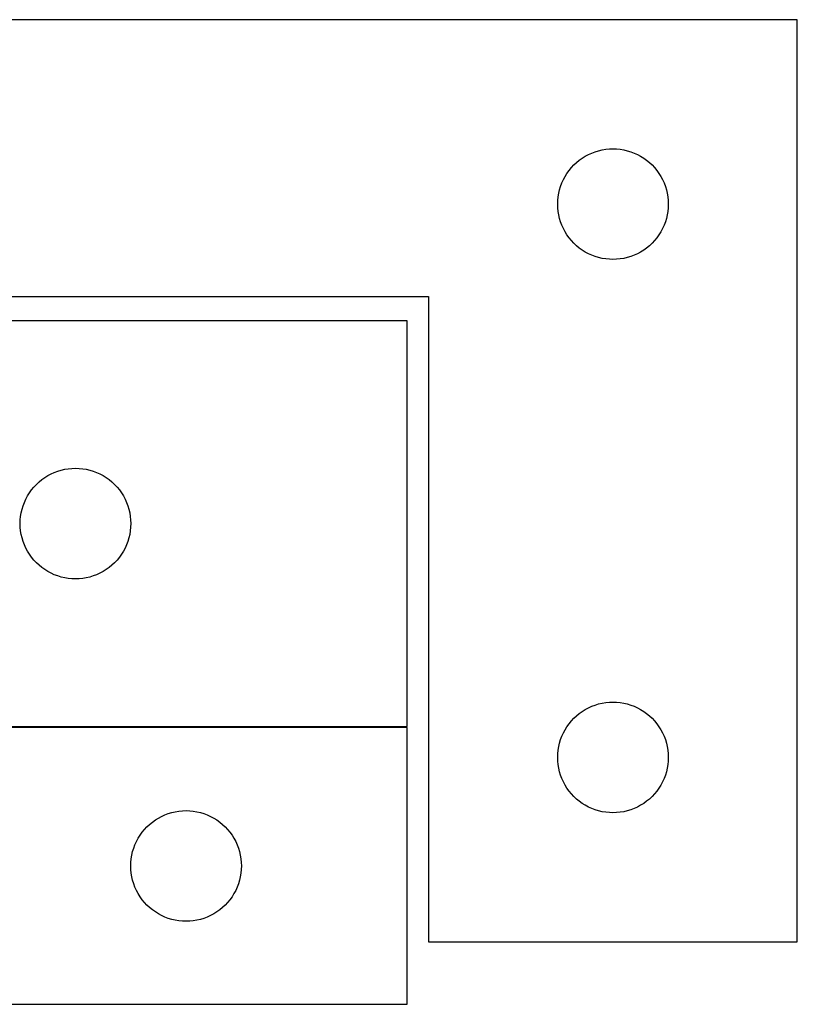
# Model space of a CAD drawing. Header units: millimetres. Extents: x 7 to 1243, y 7 to 2493.
# Tile 20 of 23: x 548 to 675, y 2333 to 2493. Entities that reach past the tile are written whole.
import ezdxf

# ---------------------------------------------------------------- set-up
doc = ezdxf.new("R2010")
doc.units = ezdxf.units.MM
doc.layers.add('COMMON', color=5, linetype='CONTINUOUS', true_color=0x0000ff)
doc.layers.add('CUT', color=7, linetype='CONTINUOUS', true_color=0x000000)

msp = doc.modelspace()

# ---------------------------------------------------------------- linework, layer by layer
at = {"layer": 'COMMON'}
msp.add_line((503.201719, 2378.351528), (611.201719, 2378.351528), dxfattribs=at)
at = {"layer": 'CUT'}
for p, q in [((674.673212, 2493.412176), (494.673212, 2493.412176)), ((674.673212, 2343.412176), (674.673212, 2493.412176)), ((640.173212, 2471.206405), (640.692614, 2471.484031)), ((640.692614, 2471.484031), (641.229061, 2471.727092)), ((641.229061, 2471.727092), (641.780257, 2471.934548)), ((641.780257, 2471.934548), (642.343841, 2472.105509)), ((642.343841, 2472.105509), (642.917399, 2472.239244)), ((642.917399, 2472.239244), (643.498476, 2472.33518)), ((643.498476, 2472.33518), (644.084584, 2472.392907)), ((644.084584, 2472.392907), (644.673212, 2472.412176)), ((644.673212, 2472.412176), (645.26184, 2472.392907)), ((645.26184, 2472.392907), (645.847948, 2472.33518)), ((645.847948, 2472.33518), (646.429025, 2472.239244)), ((646.429025, 2472.239244), (647.002584, 2472.105509)), ((647.002584, 2472.105509), (647.566167, 2471.934548)), ((647.566167, 2471.934548), (648.117363, 2471.727092)), ((648.117363, 2471.727092), (648.65381, 2471.484031)), ((648.65381, 2471.484031), (649.173212, 2471.206405)), ((637.906654, 2469.346289), (638.309251, 2469.776137)), ((638.309251, 2469.776137), (638.7391, 2470.178735)), ((638.7391, 2470.178735), (639.194359, 2470.552356)), ((639.194359, 2470.552356), (639.67308, 2470.895403)), ((639.67308, 2470.895403), (640.173212, 2471.206405)), ((649.173212, 2471.206405), (649.673344, 2470.895403)), ((649.673344, 2470.895403), (650.152065, 2470.552356)), ((650.152065, 2470.552356), (650.607325, 2470.178735)), ((650.607325, 2470.178735), (651.037173, 2469.776137)), ((651.037173, 2469.776137), (651.43977, 2469.346289)), ((636.878984, 2467.912176), (637.189986, 2468.412308)), ((637.189986, 2468.412308), (637.533032, 2468.891029)), ((637.533032, 2468.891029), (637.906654, 2469.346289)), ((651.43977, 2469.346289), (651.813392, 2468.891029)), ((651.813392, 2468.891029), (652.156439, 2468.412308)), ((652.156439, 2468.412308), (652.467441, 2467.912176)), ((636.150841, 2466.305132), (636.358296, 2466.856327)), ((636.358296, 2466.856327), (636.601358, 2467.392775)), ((636.601358, 2467.392775), (636.878984, 2467.912176)), ((652.467441, 2467.912176), (652.745067, 2467.392775)), ((652.745067, 2467.392775), (652.988128, 2466.856327)), ((652.988128, 2466.856327), (653.195583, 2466.305132)), ((635.750208, 2464.586912), (635.846145, 2465.167989)), ((635.846145, 2465.167989), (635.97988, 2465.741548)), ((635.97988, 2465.741548), (636.150841, 2466.305132)), ((653.195583, 2466.305132), (653.366545, 2465.741548)), ((653.366545, 2465.741548), (653.50028, 2465.167989)), ((653.50028, 2465.167989), (653.596216, 2464.586912)), ((635.673212, 2463.412176), (635.692482, 2464.000805)), ((635.692482, 2462.823548), (635.673212, 2463.412176)), ((635.692482, 2464.000805), (635.750208, 2464.586912)), ((653.596216, 2464.586912), (653.653942, 2464.000805)), ((653.653942, 2464.000805), (653.673212, 2463.412176)), ((653.673212, 2463.412176), (653.653942, 2462.823548)), ((635.750208, 2462.237441), (635.692482, 2462.823548)), ((635.846145, 2461.656363), (635.750208, 2462.237441)), ((653.596216, 2462.237441), (653.50028, 2461.656363)), ((653.653942, 2462.823548), (653.596216, 2462.237441)), ((635.97988, 2461.082805), (635.846145, 2461.656363)), ((636.150841, 2460.519221), (635.97988, 2461.082805)), ((636.358296, 2459.968025), (636.150841, 2460.519221)), ((653.195583, 2460.519221), (652.988128, 2459.968025)), ((653.366545, 2461.082805), (653.195583, 2460.519221)), ((653.50028, 2461.656363), (653.366545, 2461.082805)), ((636.601358, 2459.431578), (636.358296, 2459.968025)), ((636.878984, 2458.912176), (636.601358, 2459.431578)), ((637.189986, 2458.412044), (636.878984, 2458.912176)), ((652.467441, 2458.912176), (652.156439, 2458.412044)), ((652.745067, 2459.431578), (652.467441, 2458.912176)), ((652.988128, 2459.968025), (652.745067, 2459.431578)), ((637.533032, 2457.933324), (637.189986, 2458.412044)), ((637.906654, 2457.478064), (637.533032, 2457.933324)), ((638.309251, 2457.048215), (637.906654, 2457.478064)), ((638.7391, 2456.645618), (638.309251, 2457.048215)), ((651.037173, 2457.048215), (650.607325, 2456.645618)), ((651.43977, 2457.478064), (651.037173, 2457.048215)), ((651.813392, 2457.933324), (651.43977, 2457.478064)), ((652.156439, 2458.412044), (651.813392, 2457.933324)), ((639.194359, 2456.271996), (638.7391, 2456.645618)), ((639.67308, 2455.92895), (639.194359, 2456.271996)), ((640.173212, 2455.617948), (639.67308, 2455.92895)), ((640.692614, 2455.340322), (640.173212, 2455.617948)), ((641.229061, 2455.097261), (640.692614, 2455.340322)), ((648.65381, 2455.340322), (648.117363, 2455.097261)), ((649.173212, 2455.617948), (648.65381, 2455.340322)), ((649.673344, 2455.92895), (649.173212, 2455.617948)), ((650.152065, 2456.271996), (649.673344, 2455.92895)), ((650.607325, 2456.645618), (650.152065, 2456.271996)), ((641.780257, 2454.889805), (641.229061, 2455.097261)), ((642.343841, 2454.718844), (641.780257, 2454.889805)), ((642.917399, 2454.585109), (642.343841, 2454.718844)), ((643.498476, 2454.489173), (642.917399, 2454.585109)), ((644.084584, 2454.431446), (643.498476, 2454.489173)), ((644.673212, 2454.412176), (644.084584, 2454.431446)), ((645.26184, 2454.431446), (644.673212, 2454.412176)), ((645.847948, 2454.489173), (645.26184, 2454.431446)), ((646.429025, 2454.585109), (645.847948, 2454.489173)), ((647.002584, 2454.718844), (646.429025, 2454.585109)), ((647.566167, 2454.889805), (647.002584, 2454.718844)), ((648.117363, 2455.097261), (647.566167, 2454.889805)), ((494.673212, 2448.412176), (614.673212, 2448.412176)), ((614.673212, 2448.412176), (614.673212, 2343.412176)), ((611.201719, 2444.451529), (503.201719, 2444.451529)), ((611.201719, 2378.451529), (611.201719, 2444.451529)), ((554.308763, 2419.9739), (554.872347, 2420.144862)), ((554.872347, 2420.144862), (555.445906, 2420.278597)), ((555.445906, 2420.278597), (556.026983, 2420.374533)), ((556.026983, 2420.374533), (556.613091, 2420.43226)), ((556.613091, 2420.43226), (557.201719, 2420.451529)), ((557.201719, 2420.451529), (557.790347, 2420.43226)), ((557.790347, 2420.43226), (558.376454, 2420.374533)), ((558.376454, 2420.374533), (558.957532, 2420.278597)), ((558.957532, 2420.278597), (559.53109, 2420.144862)), ((559.53109, 2420.144862), (560.094674, 2419.9739)), ((551.267606, 2418.218088), (551.722866, 2418.591709)), ((551.722866, 2418.591709), (552.201587, 2418.934756)), ((552.201587, 2418.934756), (552.701719, 2419.245758)), ((552.701719, 2419.245758), (553.22112, 2419.523384)), ((553.22112, 2419.523384), (553.757568, 2419.766445)), ((553.757568, 2419.766445), (554.308763, 2419.9739)), ((560.094674, 2419.9739), (560.64587, 2419.766445)), ((560.64587, 2419.766445), (561.182317, 2419.523384)), ((561.182317, 2419.523384), (561.701719, 2419.245758)), ((561.701719, 2419.245758), (562.201851, 2418.934756)), ((562.201851, 2418.934756), (562.680572, 2418.591709)), ((562.680572, 2418.591709), (563.135831, 2418.218088)), ((549.718492, 2416.451661), (550.061539, 2416.930382)), ((550.061539, 2416.930382), (550.43516, 2417.385642)), ((550.43516, 2417.385642), (550.837758, 2417.81549)), ((550.837758, 2417.81549), (551.267606, 2418.218088)), ((563.135831, 2418.218088), (563.56568, 2417.81549)), ((563.56568, 2417.81549), (563.968277, 2417.385642)), ((563.968277, 2417.385642), (564.341899, 2416.930382)), ((564.341899, 2416.930382), (564.684945, 2416.451661)), ((548.886803, 2414.89568), (549.129864, 2415.432128)), ((549.129864, 2415.432128), (549.40749, 2415.951529)), ((549.40749, 2415.951529), (549.718492, 2416.451661)), ((564.684945, 2416.451661), (564.995947, 2415.951529)), ((564.995947, 2415.951529), (565.273573, 2415.432128)), ((565.273573, 2415.432128), (565.516634, 2414.89568)), ((548.374651, 2413.207342), (548.508386, 2413.780901)), ((548.508386, 2413.780901), (548.679348, 2414.344484)), ((548.679348, 2414.344484), (548.886803, 2414.89568)), ((565.516634, 2414.89568), (565.72409, 2414.344484)), ((565.72409, 2414.344484), (565.895051, 2413.780901)), ((565.895051, 2413.780901), (566.028786, 2413.207342)), ((548.201719, 2411.451529), (548.220988, 2412.040157)), ((548.220988, 2412.040157), (548.278715, 2412.626265)), ((548.278715, 2412.626265), (548.374651, 2413.207342)), ((566.028786, 2413.207342), (566.124722, 2412.626265)), ((566.124722, 2412.626265), (566.182449, 2412.040157)), ((566.182449, 2412.040157), (566.201719, 2411.451529)), ((548.220988, 2410.862901), (548.201719, 2411.451529)), ((548.278715, 2410.276794), (548.220988, 2410.862901)), ((566.182449, 2410.862901), (566.124722, 2410.276794)), ((566.201719, 2411.451529), (566.182449, 2410.862901)), ((548.374651, 2409.695716), (548.278715, 2410.276794)), ((548.508386, 2409.122158), (548.374651, 2409.695716)), ((548.679348, 2408.558574), (548.508386, 2409.122158)), ((565.895051, 2409.122158), (565.72409, 2408.558574)), ((566.028786, 2409.695716), (565.895051, 2409.122158)), ((566.124722, 2410.276794), (566.028786, 2409.695716)), ((548.886803, 2408.007378), (548.679348, 2408.558574)), ((549.129864, 2407.470931), (548.886803, 2408.007378)), ((549.40749, 2406.951529), (549.129864, 2407.470931)), ((565.273573, 2407.470931), (564.995947, 2406.951529)), ((565.516634, 2408.007378), (565.273573, 2407.470931)), ((565.72409, 2408.558574), (565.516634, 2408.007378)), ((549.718492, 2406.451397), (549.40749, 2406.951529)), ((550.061539, 2405.972676), (549.718492, 2406.451397)), ((550.43516, 2405.517417), (550.061539, 2405.972676)), ((564.341899, 2405.972676), (563.968277, 2405.517417)), ((564.684945, 2406.451397), (564.341899, 2405.972676)), ((564.995947, 2406.951529), (564.684945, 2406.451397)), ((550.837758, 2405.087568), (550.43516, 2405.517417)), ((551.267606, 2404.684971), (550.837758, 2405.087568)), ((551.722866, 2404.311349), (551.267606, 2404.684971)), ((552.201587, 2403.968303), (551.722866, 2404.311349)), ((562.680572, 2404.311349), (562.201851, 2403.968303)), ((563.135831, 2404.684971), (562.680572, 2404.311349)), ((563.56568, 2405.087568), (563.135831, 2404.684971)), ((563.968277, 2405.517417), (563.56568, 2405.087568)), ((552.701719, 2403.657301), (552.201587, 2403.968303)), ((553.22112, 2403.379675), (552.701719, 2403.657301)), ((553.757568, 2403.136614), (553.22112, 2403.379675)), ((554.308763, 2402.929158), (553.757568, 2403.136614)), ((554.872347, 2402.758197), (554.308763, 2402.929158)), ((555.445906, 2402.624462), (554.872347, 2402.758197)), ((556.026983, 2402.528526), (555.445906, 2402.624462)), ((556.613091, 2402.470799), (556.026983, 2402.528526)), ((557.201719, 2402.451529), (556.613091, 2402.470799)), ((557.790347, 2402.470799), (557.201719, 2402.451529)), ((558.376454, 2402.528526), (557.790347, 2402.470799)), ((558.957532, 2402.624462), (558.376454, 2402.528526)), ((559.53109, 2402.758197), (558.957532, 2402.624462)), ((560.094674, 2402.929158), (559.53109, 2402.758197)), ((560.64587, 2403.136614), (560.094674, 2402.929158)), ((561.182317, 2403.379675), (560.64587, 2403.136614)), ((561.701719, 2403.657301), (561.182317, 2403.379675)), ((562.201851, 2403.968303), (561.701719, 2403.657301)), ((640.692614, 2381.484031), (641.229061, 2381.727092)), ((641.229061, 2381.727092), (641.780257, 2381.934548)), ((641.780257, 2381.934548), (642.343841, 2382.105509)), ((642.343841, 2382.105509), (642.917399, 2382.239244)), ((642.917399, 2382.239244), (643.498476, 2382.33518)), ((643.498476, 2382.33518), (644.084584, 2382.392907)), ((644.084584, 2382.392907), (644.673212, 2382.412176)), ((644.673212, 2382.412176), (645.26184, 2382.392907)), ((645.26184, 2382.392907), (645.847948, 2382.33518)), ((645.847948, 2382.33518), (646.429025, 2382.239244)), ((646.429025, 2382.239244), (647.002584, 2382.105509)), ((647.002584, 2382.105509), (647.566167, 2381.934548)), ((647.566167, 2381.934548), (648.117363, 2381.727092)), ((648.117363, 2381.727092), (648.65381, 2381.484031)), ((638.309251, 2379.776137), (638.7391, 2380.178735)), ((638.7391, 2380.178735), (639.194359, 2380.552356)), ((639.194359, 2380.552356), (639.67308, 2380.895403)), ((639.67308, 2380.895403), (640.173212, 2381.206405)), ((640.173212, 2381.206405), (640.692614, 2381.484031)), ((648.65381, 2381.484031), (649.173212, 2381.206405)), ((649.173212, 2381.206405), (649.673344, 2380.895403)), ((649.673344, 2380.895403), (650.152065, 2380.552356)), ((650.152065, 2380.552356), (650.607325, 2380.178735)), ((650.607325, 2380.178735), (651.037173, 2379.776137)), ((503.201719, 2378.451529), (611.201719, 2378.451529)), ((636.878984, 2377.912176), (637.189986, 2378.412308)), ((637.189986, 2378.412308), (637.533032, 2378.891029)), ((637.533032, 2378.891029), (637.906654, 2379.346289)), ((637.906654, 2379.346289), (638.309251, 2379.776137)), ((651.037173, 2379.776137), (651.43977, 2379.346289)), ((651.43977, 2379.346289), (651.813392, 2378.891029)), ((651.813392, 2378.891029), (652.156439, 2378.412308)), ((652.156439, 2378.412308), (652.467441, 2377.912176)), ((611.201719, 2378.251528), (491.201719, 2378.251528)), ((611.201719, 2333.251528), (611.201719, 2378.251528)), ((636.150841, 2376.305132), (636.358296, 2376.856327)), ((636.358296, 2376.856327), (636.601358, 2377.392775)), ((636.601358, 2377.392775), (636.878984, 2377.912176)), ((652.467441, 2377.912176), (652.745067, 2377.392775)), ((652.745067, 2377.392775), (652.988128, 2376.856327)), ((652.988128, 2376.856327), (653.195583, 2376.305132)), ((635.846145, 2375.167989), (635.97988, 2375.741548)), ((635.97988, 2375.741548), (636.150841, 2376.305132)), ((653.195583, 2376.305132), (653.366545, 2375.741548)), ((653.366545, 2375.741548), (653.50028, 2375.167989)), ((635.673212, 2373.412176), (635.692482, 2374.000805)), ((635.692482, 2374.000805), (635.750208, 2374.586912)), ((635.750208, 2374.586912), (635.846145, 2375.167989)), ((653.50028, 2375.167989), (653.596216, 2374.586912)), ((653.596216, 2374.586912), (653.653942, 2374.000805)), ((653.653942, 2374.000805), (653.673212, 2373.412176)), ((635.692482, 2372.823548), (635.673212, 2373.412176)), ((635.750208, 2372.237441), (635.692482, 2372.823548)), ((635.846145, 2371.656363), (635.750208, 2372.237441)), ((653.596216, 2372.237441), (653.50028, 2371.656363)), ((653.653942, 2372.823548), (653.596216, 2372.237441)), ((653.673212, 2373.412176), (653.653942, 2372.823548)), ((635.97988, 2371.082805), (635.846145, 2371.656363)), ((636.150841, 2370.519221), (635.97988, 2371.082805)), ((636.358296, 2369.968025), (636.150841, 2370.519221)), ((653.195583, 2370.519221), (652.988128, 2369.968025)), ((653.366545, 2371.082805), (653.195583, 2370.519221)), ((653.50028, 2371.656363), (653.366545, 2371.082805)), ((636.601358, 2369.431578), (636.358296, 2369.968025)), ((636.878984, 2368.912176), (636.601358, 2369.431578)), ((637.189986, 2368.412044), (636.878984, 2368.912176)), ((652.467441, 2368.912176), (652.156439, 2368.412044)), ((652.745067, 2369.431578), (652.467441, 2368.912176)), ((652.988128, 2369.968025), (652.745067, 2369.431578)), ((637.533032, 2367.933324), (637.189986, 2368.412044)), ((637.906654, 2367.478064), (637.533032, 2367.933324)), ((638.309251, 2367.048215), (637.906654, 2367.478064)), ((651.43977, 2367.478064), (651.037173, 2367.048215)), ((651.813392, 2367.933324), (651.43977, 2367.478064)), ((652.156439, 2368.412044), (651.813392, 2367.933324)), ((638.7391, 2366.645618), (638.309251, 2367.048215)), ((639.194359, 2366.271996), (638.7391, 2366.645618)), ((639.67308, 2365.92895), (639.194359, 2366.271996)), ((640.173212, 2365.617948), (639.67308, 2365.92895)), ((640.692614, 2365.340322), (640.173212, 2365.617948)), ((649.173212, 2365.617948), (648.65381, 2365.340322)), ((649.673344, 2365.92895), (649.173212, 2365.617948)), ((650.152065, 2366.271996), (649.673344, 2365.92895)), ((650.607325, 2366.645618), (650.152065, 2366.271996)), ((651.037173, 2367.048215), (650.607325, 2366.645618)), ((571.22112, 2363.823383), (571.757568, 2364.066444)), ((571.757568, 2364.066444), (572.308763, 2364.273899)), ((572.308763, 2364.273899), (572.872347, 2364.444861)), ((572.872347, 2364.444861), (573.445906, 2364.578596)), ((573.445906, 2364.578596), (574.026983, 2364.674532)), ((574.026983, 2364.674532), (574.613091, 2364.732259)), ((574.613091, 2364.732259), (575.201719, 2364.751528)), ((575.201719, 2364.751528), (575.790347, 2364.732259)), ((575.790347, 2364.732259), (576.376454, 2364.674532)), ((576.376454, 2364.674532), (576.957532, 2364.578596)), ((576.957532, 2364.578596), (577.53109, 2364.444861)), ((577.53109, 2364.444861), (578.094674, 2364.273899)), ((578.094674, 2364.273899), (578.64587, 2364.066444)), ((578.64587, 2364.066444), (579.182317, 2363.823383)), ((641.229061, 2365.097261), (640.692614, 2365.340322)), ((641.780257, 2364.889805), (641.229061, 2365.097261)), ((642.343841, 2364.718844), (641.780257, 2364.889805)), ((642.917399, 2364.585109), (642.343841, 2364.718844)), ((643.498476, 2364.489173), (642.917399, 2364.585109)), ((644.084584, 2364.431446), (643.498476, 2364.489173)), ((644.673212, 2364.412176), (644.084584, 2364.431446)), ((645.26184, 2364.431446), (644.673212, 2364.412176)), ((645.847948, 2364.489173), (645.26184, 2364.431446)), ((646.429025, 2364.585109), (645.847948, 2364.489173)), ((647.002584, 2364.718844), (646.429025, 2364.585109)), ((647.566167, 2364.889805), (647.002584, 2364.718844)), ((648.117363, 2365.097261), (647.566167, 2364.889805)), ((648.65381, 2365.340322), (648.117363, 2365.097261)), ((568.837758, 2362.115489), (569.267606, 2362.518087)), ((569.267606, 2362.518087), (569.722866, 2362.891708)), ((569.722866, 2362.891708), (570.201587, 2363.234755)), ((570.201587, 2363.234755), (570.701719, 2363.545757)), ((570.701719, 2363.545757), (571.22112, 2363.823383)), ((579.182317, 2363.823383), (579.701719, 2363.545757)), ((579.701719, 2363.545757), (580.201851, 2363.234755)), ((580.201851, 2363.234755), (580.680572, 2362.891708)), ((580.680572, 2362.891708), (581.135831, 2362.518087)), ((581.135831, 2362.518087), (581.56568, 2362.115489)), ((567.718492, 2360.75166), (568.061539, 2361.230381)), ((568.061539, 2361.230381), (568.43516, 2361.685641)), ((568.43516, 2361.685641), (568.837758, 2362.115489)), ((581.56568, 2362.115489), (581.968277, 2361.685641)), ((581.968277, 2361.685641), (582.341899, 2361.230381)), ((582.341899, 2361.230381), (582.684945, 2360.75166)), ((566.679348, 2358.644483), (566.886803, 2359.195679)), ((566.886803, 2359.195679), (567.129864, 2359.732127)), ((567.129864, 2359.732127), (567.40749, 2360.251528)), ((567.40749, 2360.251528), (567.718492, 2360.75166)), ((582.684945, 2360.75166), (582.995947, 2360.251528)), ((582.995947, 2360.251528), (583.273573, 2359.732127)), ((583.273573, 2359.732127), (583.516634, 2359.195679)), ((583.516634, 2359.195679), (583.72409, 2358.644483)), ((566.374651, 2357.507341), (566.508386, 2358.0809)), ((566.508386, 2358.0809), (566.679348, 2358.644483)), ((583.72409, 2358.644483), (583.895051, 2358.0809)), ((583.895051, 2358.0809), (584.028786, 2357.507341)), ((566.201719, 2355.751528), (566.220988, 2356.340156)), ((566.220988, 2356.340156), (566.278715, 2356.926264)), ((566.278715, 2356.926264), (566.374651, 2357.507341)), ((584.028786, 2357.507341), (584.124722, 2356.926264)), ((584.124722, 2356.926264), (584.182449, 2356.340156)), ((584.182449, 2356.340156), (584.201719, 2355.751528)), ((566.220988, 2355.1629), (566.201719, 2355.751528)), ((566.278715, 2354.576793), (566.220988, 2355.1629)), ((566.374651, 2353.995715), (566.278715, 2354.576793)), ((584.124722, 2354.576793), (584.028786, 2353.995715)), ((584.182449, 2355.1629), (584.124722, 2354.576793)), ((584.201719, 2355.751528), (584.182449, 2355.1629)), ((566.508386, 2353.422157), (566.374651, 2353.995715)), ((566.679348, 2352.858573), (566.508386, 2353.422157)), ((566.886803, 2352.307377), (566.679348, 2352.858573)), ((583.72409, 2352.858573), (583.516634, 2352.307377)), ((583.895051, 2353.422157), (583.72409, 2352.858573)), ((584.028786, 2353.995715), (583.895051, 2353.422157)), ((567.129864, 2351.77093), (566.886803, 2352.307377)), ((567.40749, 2351.251528), (567.129864, 2351.77093)), ((567.718492, 2350.751396), (567.40749, 2351.251528)), ((582.995947, 2351.251528), (582.684945, 2350.751396)), ((583.273573, 2351.77093), (582.995947, 2351.251528)), ((583.516634, 2352.307377), (583.273573, 2351.77093)), ((568.061539, 2350.272675), (567.718492, 2350.751396)), ((568.43516, 2349.817416), (568.061539, 2350.272675)), ((568.837758, 2349.387567), (568.43516, 2349.817416)), ((581.968277, 2349.817416), (581.56568, 2349.387567)), ((582.341899, 2350.272675), (581.968277, 2349.817416)), ((582.684945, 2350.751396), (582.341899, 2350.272675)), ((569.267606, 2348.98497), (568.837758, 2349.387567)), ((569.722866, 2348.611348), (569.267606, 2348.98497)), ((570.201587, 2348.268302), (569.722866, 2348.611348)), ((570.701719, 2347.9573), (570.201587, 2348.268302)), ((571.22112, 2347.679674), (570.701719, 2347.9573)), ((579.701719, 2347.9573), (579.182317, 2347.679674)), ((580.201851, 2348.268302), (579.701719, 2347.9573)), ((580.680572, 2348.611348), (580.201851, 2348.268302)), ((581.135831, 2348.98497), (580.680572, 2348.611348)), ((581.56568, 2349.387567), (581.135831, 2348.98497)), ((571.757568, 2347.436613), (571.22112, 2347.679674)), ((572.308763, 2347.229157), (571.757568, 2347.436613)), ((572.872347, 2347.058196), (572.308763, 2347.229157)), ((573.445906, 2346.924461), (572.872347, 2347.058196)), ((574.026983, 2346.828525), (573.445906, 2346.924461)), ((574.613091, 2346.770798), (574.026983, 2346.828525)), ((575.201719, 2346.751528), (574.613091, 2346.770798)), ((575.790347, 2346.770798), (575.201719, 2346.751528)), ((576.376454, 2346.828525), (575.790347, 2346.770798)), ((576.957532, 2346.924461), (576.376454, 2346.828525)), ((577.53109, 2347.058196), (576.957532, 2346.924461)), ((578.094674, 2347.229157), (577.53109, 2347.058196)), ((578.64587, 2347.436613), (578.094674, 2347.229157)), ((579.182317, 2347.679674), (578.64587, 2347.436613)), ((614.673212, 2343.412176), (674.673212, 2343.412176)), ((431.201719, 2333.251528), (611.201719, 2333.251528))]:
    msp.add_line(p, q, dxfattribs=at)

doc.saveas('drawing.dxf')
